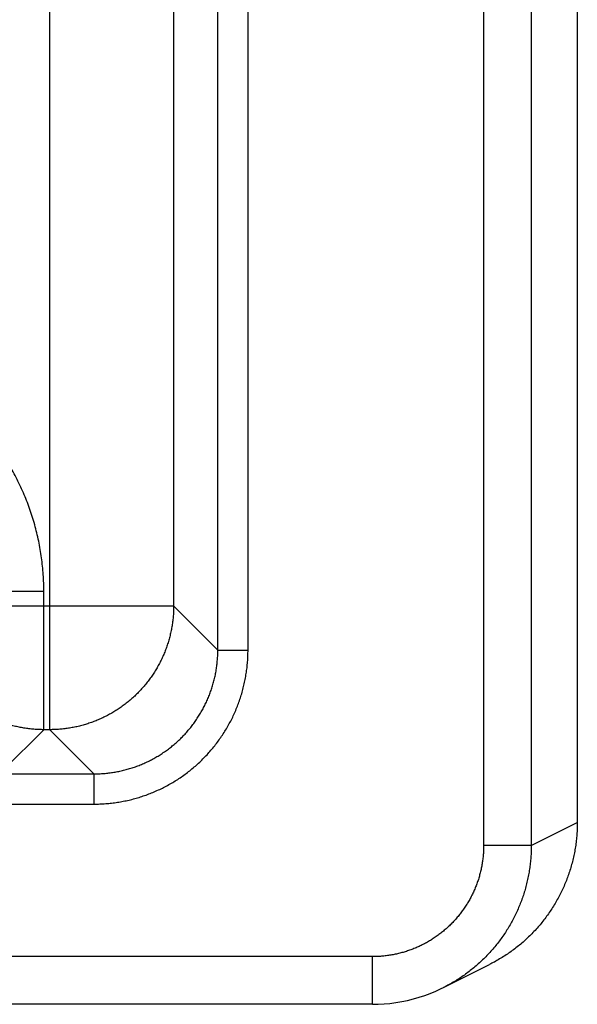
# Model space of a CAD drawing. Header units: inches. Extents: x 0 to 34, y 0 to 22.
# Tile 89 of 105: x 20.682 to 21.033, y 15.451 to 16.07. Entities that reach past the tile are written whole.
import ezdxf

# ---------------------------------------------------------------- set-up
doc = ezdxf.new("R2010")
doc.units = ezdxf.units.IN
doc.header["$LTSCALE"] = 1.87
doc.header["$MEASUREMENT"] = 0
doc.layers.get('0').update_dxf_attribs({"linetype": 'CONTINUOUS'})

msp = doc.modelspace()

# ---------------------------------------------------------------- linework, layer by layer
at = {"color": 7, "linetype": 'CONTINUOUS'}
for p, q in [((20.97425, 18.81897), (20.97425, 15.55052)), ((21.00425, 18.81897), (21.00425, 15.55052)), ((20.70108, 15.62339), (20.70108, 18.7461)), ((20.80689, 15.67355), (20.80689, 18.69594)), ((20.8259, 15.67355), (20.8259, 18.69594)), ((20.77907, 18.66812), (20.77907, 15.70137)), ((21.03322, 17.856), (21.03322, 15.56497)), ((20.69735, 15.7104), (20.61936, 15.7104)), ((20.69735, 15.62339), (20.69735, 15.7104)), ((20.61936, 15.70137), (20.77907, 15.70137)), ((20.77907, 15.70137), (20.80689, 15.67355)), ((20.80689, 15.67355), (20.8259, 15.67355)), ((20.67198, 15.59802), (20.69735, 15.62339)), ((20.70109, 15.62339), (20.69735, 15.62339)), ((20.70109, 15.62339), (20.72891, 15.59557)), ((13.33862, 15.59557), (20.72891, 15.59557)), ((20.72891, 15.59557), (20.72891, 15.57655)), ((13.33862, 15.57655), (20.72891, 15.57655)), ((21.00425, 15.55052), (21.03322, 15.565)), ((21.00425, 15.55052), (20.97425, 15.55052)), ((20.90423, 15.4805), (20.62053, 15.4805)), ((20.90423, 15.4505), (20.90423, 15.4805)), ((20.94896, 15.46106), (20.97793, 15.47555)), ((20.90423, 15.4505), (20.6207, 15.4505))]:
    msp.add_line(p, q, dxfattribs=at)
msp.add_lwpolyline([(20.90423, 15.4505), (20.90776, 15.45057), (20.91151, 15.45077), (20.91525, 15.45111), (20.91897, 15.4516), (20.92266, 15.45222), (20.92634, 15.45298), (20.92998, 15.45387), (20.93358, 15.45491), (20.93715, 15.45608), (20.94067, 15.45738), (20.94414, 15.45881), (20.94755, 15.46037), (20.94896, 15.46106)], dxfattribs=at)
for points, knots in [([(20.69735, 15.7104), (20.69735, 15.71217), (20.69729, 15.71571), (20.69702, 15.72102), (20.69656, 15.72633), (20.69593, 15.73162), (20.69511, 15.73688), (20.69412, 15.74212), (20.69295, 15.74731), (20.6916, 15.75247), (20.69008, 15.75757), (20.68838, 15.76263), (20.68651, 15.76762), (20.68447, 15.77254), (20.68226, 15.77739), (20.67989, 15.78216), (20.67736, 15.78685), (20.67467, 15.79145), (20.67183, 15.79595), (20.66883, 15.80036), (20.66569, 15.80466), (20.66239, 15.80885), (20.65896, 15.81292), (20.65539, 15.81688), (20.65169, 15.82071), (20.64786, 15.82441), (20.6439, 15.82798), (20.63983, 15.83142), (20.63564, 15.83471), (20.63134, 15.83785), (20.62694, 15.84085), (20.62243, 15.8437), (20.61783, 15.84639), (20.61314, 15.84892), (20.60837, 15.85129), (20.60352, 15.85349), (20.5986, 15.85553), (20.59361, 15.8574), (20.58856, 15.8591), (20.58345, 15.86062), (20.5783, 15.86197), (20.5731, 15.86314), (20.56786, 15.86414), (20.5626, 15.86495), (20.55731, 15.86559), (20.552, 15.86604), (20.54669, 15.86631), (20.54314, 15.86637), (20.54137, 15.86637)], [0, 0, 0, 0, 0.021679, 0.043391, 0.065125, 0.086868, 0.108612, 0.130348, 0.152083, 0.173825, 0.195576, 0.217329, 0.239078, 0.260824, 0.282566, 0.304307, 0.326048, 0.34779, 0.369532, 0.391275, 0.413018, 0.43476, 0.456502, 0.478244, 0.499987, 0.521728, 0.54347, 0.565212, 0.586954, 0.608697, 0.63044, 0.652182, 0.673925, 0.695668, 0.717409, 0.73915, 0.760892, 0.782639, 0.804392, 0.826144, 0.847888, 0.869627, 0.891369, 0.913118, 0.934866, 0.956604, 0.978319, 1, 1, 1, 1]), ([(20.69735, 15.62339), (20.6963, 15.62339), (20.69421, 15.62343), (20.69107, 15.62362), (20.68795, 15.62394), (20.68484, 15.62438), (20.68175, 15.62495), (20.67868, 15.62564), (20.67565, 15.62645), (20.67265, 15.62739), (20.66969, 15.62844), (20.66678, 15.62961), (20.66391, 15.6309), (20.6611, 15.63231), (20.65835, 15.63382), (20.65566, 15.63545), (20.65304, 15.63718), (20.65049, 15.63902), (20.64802, 15.64096), (20.64562, 15.64299), (20.64332, 15.64512), (20.64109, 15.64735), (20.63896, 15.64965), (20.63693, 15.65205), (20.63499, 15.65452), (20.63315, 15.65707), (20.63142, 15.65969), (20.6298, 15.66238), (20.62828, 15.66513), (20.62688, 15.66794), (20.62559, 15.67081), (20.62441, 15.67372), (20.62336, 15.67668), (20.62242, 15.67968), (20.62161, 15.68271), (20.62092, 15.68578), (20.62035, 15.68887), (20.61991, 15.69198), (20.61959, 15.6951), (20.6194, 15.69823), (20.61936, 15.70033), (20.61936, 15.70137)], [0, 0, 0, 0, 0.02564, 0.05128, 0.076921, 0.102562, 0.128203, 0.153844, 0.179486, 0.205128, 0.23077, 0.256413, 0.282055, 0.307698, 0.333341, 0.358984, 0.384628, 0.410271, 0.435915, 0.461558, 0.487202, 0.512845, 0.538489, 0.564132, 0.589776, 0.615419, 0.641062, 0.666705, 0.692348, 0.71799, 0.743634, 0.769276, 0.794917, 0.820558, 0.846199, 0.871842, 0.897484, 0.923122, 0.948753, 0.974378, 1, 1, 1, 1]), ([(20.77907, 15.70137), (20.77907, 15.70032), (20.77903, 15.69823), (20.77884, 15.6951), (20.77852, 15.69197), (20.77808, 15.68886), (20.77751, 15.68577), (20.77682, 15.68271), (20.77601, 15.67967), (20.77507, 15.67667), (20.77402, 15.67371), (20.77285, 15.6708), (20.77156, 15.66794), (20.77015, 15.66513), (20.76864, 15.66237), (20.76701, 15.65968), (20.76528, 15.65706), (20.76344, 15.65451), (20.7615, 15.65204), (20.75947, 15.64965), (20.75734, 15.64734), (20.75512, 15.64512), (20.75281, 15.64299), (20.75041, 15.64095), (20.74794, 15.63901), (20.74539, 15.63718), (20.74277, 15.63545), (20.74008, 15.63382), (20.73733, 15.6323), (20.73452, 15.6309), (20.73165, 15.62961), (20.72874, 15.62844), (20.72578, 15.62738), (20.72278, 15.62645), (20.71975, 15.62563), (20.71668, 15.62494), (20.71359, 15.62438), (20.71048, 15.62393), (20.70736, 15.62362), (20.70423, 15.62343), (20.70214, 15.62339), (20.70109, 15.62339)], [0, 0, 0, 0, 0.025594, 0.051227, 0.076864, 0.102504, 0.128147, 0.153791, 0.179436, 0.205081, 0.230727, 0.256372, 0.282018, 0.307664, 0.33331, 0.358957, 0.384603, 0.41025, 0.435896, 0.461543, 0.48719, 0.512837, 0.538484, 0.56413, 0.589777, 0.615424, 0.64107, 0.666716, 0.692363, 0.718008, 0.743655, 0.7693, 0.794945, 0.82059, 0.846234, 0.871881, 0.897529, 0.92317, 0.9488, 0.974421, 1, 1, 1, 1]), ([(20.72891, 15.59557), (20.72996, 15.59557), (20.73205, 15.59561), (20.73519, 15.5958), (20.73831, 15.59611), (20.74142, 15.59656), (20.74452, 15.59712), (20.74758, 15.59781), (20.75062, 15.59863), (20.75362, 15.59956), (20.75658, 15.60062), (20.75949, 15.60179), (20.76236, 15.60308), (20.76517, 15.60448), (20.76792, 15.606), (20.77061, 15.60762), (20.77323, 15.60935), (20.77578, 15.61119), (20.77825, 15.61313), (20.78064, 15.61516), (20.78295, 15.61729), (20.78517, 15.61951), (20.7873, 15.62182), (20.78933, 15.62421), (20.79127, 15.62668), (20.7931, 15.62923), (20.79483, 15.63185), (20.79646, 15.63453), (20.79797, 15.63729), (20.79938, 15.6401), (20.80067, 15.64296), (20.80184, 15.64588), (20.8029, 15.64884), (20.80383, 15.65184), (20.80464, 15.65487), (20.80534, 15.65794), (20.8059, 15.66103), (20.80634, 15.66414), (20.80666, 15.66727), (20.80685, 15.67041), (20.80689, 15.6725), (20.80689, 15.67355)], [0, 0, 0, 0, 0.025647, 0.051292, 0.076934, 0.102578, 0.128226, 0.153878, 0.179527, 0.205175, 0.230824, 0.256475, 0.282121, 0.307762, 0.333401, 0.359041, 0.384679, 0.41031, 0.435936, 0.461562, 0.48719, 0.512814, 0.538436, 0.564054, 0.589674, 0.6153, 0.640933, 0.666569, 0.692202, 0.717838, 0.743483, 0.769134, 0.794786, 0.820437, 0.846089, 0.871742, 0.897395, 0.923045, 0.948695, 0.974347, 1, 1, 1, 1]), ([(20.72891, 15.57655), (20.73015, 15.57655), (20.73262, 15.5766), (20.73633, 15.57682), (20.74003, 15.57717), (20.74371, 15.57767), (20.74738, 15.5783), (20.75101, 15.57908), (20.75461, 15.58), (20.75818, 15.58105), (20.7617, 15.58224), (20.76517, 15.58356), (20.7686, 15.58502), (20.77196, 15.5866), (20.77526, 15.58832), (20.77849, 15.59015), (20.78165, 15.59211), (20.78473, 15.59419), (20.78772, 15.59639), (20.79064, 15.5987), (20.79346, 15.60112), (20.79618, 15.60364), (20.79881, 15.60627), (20.80134, 15.609), (20.80376, 15.61182), (20.80607, 15.61473), (20.80826, 15.61773), (20.81034, 15.62081), (20.8123, 15.62397), (20.81414, 15.6272), (20.81585, 15.63049), (20.81744, 15.63386), (20.81889, 15.63728), (20.82022, 15.64075), (20.82141, 15.64428), (20.82246, 15.64784), (20.82338, 15.65144), (20.82415, 15.65508), (20.82479, 15.65874), (20.82529, 15.66242), (20.82564, 15.66612), (20.82585, 15.66983), (20.8259, 15.67231), (20.8259, 15.67355)], [0, 0, 0, 0, 0.024356, 0.048737, 0.073131, 0.097529, 0.121921, 0.146306, 0.17069, 0.195079, 0.219477, 0.243884, 0.268291, 0.292683, 0.317066, 0.341452, 0.365846, 0.390241, 0.414629, 0.439015, 0.463402, 0.487793, 0.512182, 0.53657, 0.560956, 0.585342, 0.609729, 0.634121, 0.658512, 0.682897, 0.707281, 0.731675, 0.756082, 0.780488, 0.804885, 0.829273, 0.853657, 0.878043, 0.902435, 0.926833, 0.951233, 0.975625, 1, 1, 1, 1]), ([(21.03322, 15.56497), (21.03322, 15.5637), (21.03317, 15.56116), (21.03295, 15.55734), (21.03258, 15.55353), (21.03207, 15.54973), (21.03141, 15.54596), (21.03061, 15.54221), (21.02967, 15.53849), (21.02858, 15.53482), (21.02736, 15.53119), (21.02599, 15.52761), (21.02449, 15.52408), (21.02286, 15.52061), (21.02109, 15.51721), (21.0192, 15.51388), (21.01717, 15.51062), (21.01503, 15.50745), (21.01277, 15.50435), (21.01038, 15.50135), (21.00789, 15.49844), (21.00528, 15.49563), (21.00257, 15.49292), (20.99976, 15.49031), (20.99685, 15.48782), (20.99385, 15.48544), (20.99075, 15.48317), (20.98758, 15.48103), (20.98432, 15.47901), (20.9811, 15.47718), (20.97896, 15.47606), (20.97793, 15.47555)], [0, 0, 0, 0, 0.034384, 0.068948, 0.103544, 0.138163, 0.172778, 0.207388, 0.242008, 0.276617, 0.311235, 0.345853, 0.380463, 0.415085, 0.449696, 0.484315, 0.518936, 0.553547, 0.588171, 0.622787, 0.657405, 0.69203, 0.726643, 0.761268, 0.795889, 0.830509, 0.865137, 0.89975, 0.934367, 0.968986, 1, 1, 1, 1]), ([(20.97425, 15.55052), (20.97425, 15.54955), (20.97421, 15.54762), (20.97403, 15.54473), (20.97374, 15.54185), (20.97332, 15.53899), (20.97278, 15.53615), (20.97213, 15.53333), (20.97136, 15.53054), (20.97048, 15.52778), (20.96948, 15.52506), (20.96837, 15.52239), (20.96716, 15.51976), (20.96583, 15.51719), (20.9644, 15.51467), (20.96287, 15.51222), (20.96124, 15.50983), (20.95951, 15.50751), (20.95768, 15.50526), (20.95577, 15.50309), (20.95376, 15.501), (20.95167, 15.499), (20.9495, 15.49708), (20.94726, 15.49525), (20.94493, 15.49352), (20.94254, 15.49189), (20.94009, 15.49036), (20.93757, 15.48893), (20.935, 15.4876), (20.93237, 15.48639), (20.92969, 15.48528), (20.92698, 15.48428), (20.92422, 15.4834), (20.92143, 15.48263), (20.91861, 15.48198), (20.91577, 15.48144), (20.9129, 15.48102), (20.91002, 15.48072), (20.90713, 15.48055), (20.9052, 15.4805), (20.90423, 15.4805)], [0, 0, 0, 0, 0.026311, 0.052631, 0.07895, 0.105262, 0.131563, 0.15786, 0.184163, 0.210476, 0.236799, 0.263126, 0.289444, 0.315753, 0.342063, 0.368379, 0.394694, 0.421007, 0.447319, 0.473635, 0.499952, 0.526268, 0.552583, 0.578897, 0.605211, 0.631527, 0.657843, 0.684156, 0.71047, 0.736794, 0.763125, 0.789453, 0.815771, 0.842079, 0.868382, 0.894689, 0.921008, 0.947335, 0.973668, 1, 1, 1, 1]), ([(21.00425, 15.55052), (21.00425, 15.54927), (21.0042, 15.54678), (21.00399, 15.54304), (21.00364, 15.53931), (21.00316, 15.5356), (21.00253, 15.53192), (21.00176, 15.52825), (21.00086, 15.52462), (20.99983, 15.52102), (20.99866, 15.51747), (20.99735, 15.51396), (20.99592, 15.5105), (20.99436, 15.5071), (20.99268, 15.50376), (20.99087, 15.50049), (20.98893, 15.49729), (20.98689, 15.49416), (20.98472, 15.49111), (20.98244, 15.48814), (20.98006, 15.48526), (20.97757, 15.48247), (20.97497, 15.47978), (20.97228, 15.47719), (20.96949, 15.47469), (20.96661, 15.47231), (20.96364, 15.47003), (20.96059, 15.46787), (20.95747, 15.46582), (20.95426, 15.46389), (20.95142, 15.46232), (20.94964, 15.4614), (20.94896, 15.46106)], [0, 0, 0, 0, 0.033789, 0.067579, 0.101368, 0.135154, 0.168941, 0.202728, 0.236516, 0.270306, 0.304097, 0.337892, 0.371684, 0.40547, 0.439246, 0.473021, 0.506799, 0.540577, 0.574348, 0.608114, 0.64188, 0.675648, 0.709415, 0.743179, 0.776939, 0.810699, 0.84446, 0.878228, 0.912002, 0.945777, 0.979548, 1, 1, 1, 1])]:
    msp.add_open_spline(points, degree=3, knots=knots, dxfattribs=at)
msp.add_open_spline([(21.03322, 15.565), (21.03322, 15.56499), (21.03322, 15.56498), (21.03322, 15.56497)], degree=3, dxfattribs=at)

doc.saveas('drawing.dxf')
